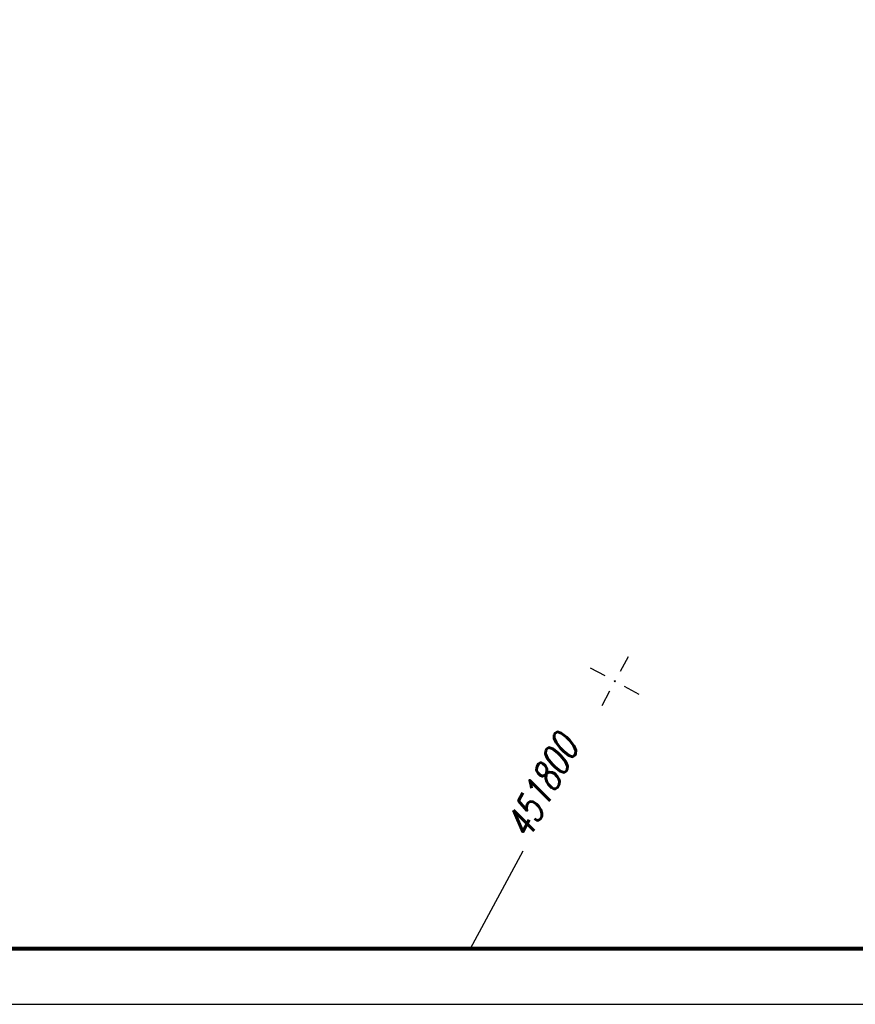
# Model space of a CAD drawing. Extents: x 0 to 1135, y 0 to 420.
# Tile 2 of 74: x 128 to 203, y 0 to 89. Entities that reach past the tile are written whole.
import ezdxf

# ---------------------------------------------------------------- set-up
doc = ezdxf.new("R2010")
doc.units = 0
doc.header["$LTSCALE"] = 2
doc.header["$MEASUREMENT"] = 0
doc.linetypes.add('AUSGEZOGEN', pattern=[0])
doc.layers.get('0').update_dxf_attribs({"color": 8, "linetype": 'AUSGEZOGEN'})
for name, color, linetype in [('BOESCHG', 8, 'AUSGEZOGEN'), ('NETZ', 250, 'AUSGEZOGEN'), ('RAHMEN', 250, 'AUSGEZOGEN')]:
    doc.layers.add(name, color=color, linetype=linetype)
doc.styles.add('ROMANS', font='romans.shx', dxfattribs={"width": 0.8})

# ---------------------------------------------------------------- blocks, each defined once
blk = doc.blocks.new('IKR')
at = {"color": 0}
for p, q in [((0, 1), (0, 2.5)), ((-2.5, 0), (-1, 0)), ((1, 0), (2.5, 0)), ((0, -2.5), (0, -1))]:
    blk.add_line(p, q, dxfattribs=at)
blk.add_circle((0, 0), 0.05, dxfattribs=at)
blk.add_point((0, 0), dxfattribs=at)

msp = doc.modelspace()

# ---------------------------------------------------------------- linework, layer by layer
at = {"layer": 'BOESCHG'}
for points in [[(410.293, 194.477, -0.000016), (377.977, 194.556, 0.000082), (371.801, 194.57, 0.000005), (348.632, 194.62, 0.000007), (332.459, 194.655, 0.000063), (310.244, 194.699, 0.000078), (292.221, 194.73, 0.00065), (289.201, 194.73, -0.000043), (243.224, 194.686, -0.000446), (237.69, 194.686, -0.000143), (220.387, 194.707)], [(410.293, 193.477, -0.000016), (377.967, 193.556, 0.000082), (371.798, 193.57, 0.000005), (348.629, 193.62, 0.000007), (332.457, 193.655, 0.000063), (310.243, 193.699, 0.000078), (292.22, 193.73, 0.00065), (289.201, 193.73, -0.000043), (243.224, 193.686, -0.000446), (237.69, 193.686, -0.000143), (220.386, 193.707)]]:
    msp.add_lwpolyline(points, format="xyb", dxfattribs=at)
at = {"layer": 'NETZ'}
msp.add_line((168.397, 5.02), (173.154, 13.816), dxfattribs=at)
at = {"layer": 'RAHMEN'}
msp.add_line((0, 0), (950, 0), dxfattribs=at)
at = {"layer": 'RAHMEN', "const_width": 0.35}
msp.add_lwpolyline([(25, 5), (1130, 5), (1130, 415), (25, 415), (25, 5)], dxfattribs=at)

# ---------------------------------------------------------------- block references
at = {"layer": 'NETZ', "rotation": 151.5965}
msp.add_blockref('IKR', (181.401, 29.067), dxfattribs=at)

# ---------------------------------------------------------------- texts
at = {"layer": 'NETZ', "style": 'ROMANS', "oblique": 16.6, "width": 0.75}
msp.add_text('451800', height=2.5, rotation=61.5965, dxfattribs=at).set_placement((173.629, 14.696))

doc.saveas('drawing.dxf')
